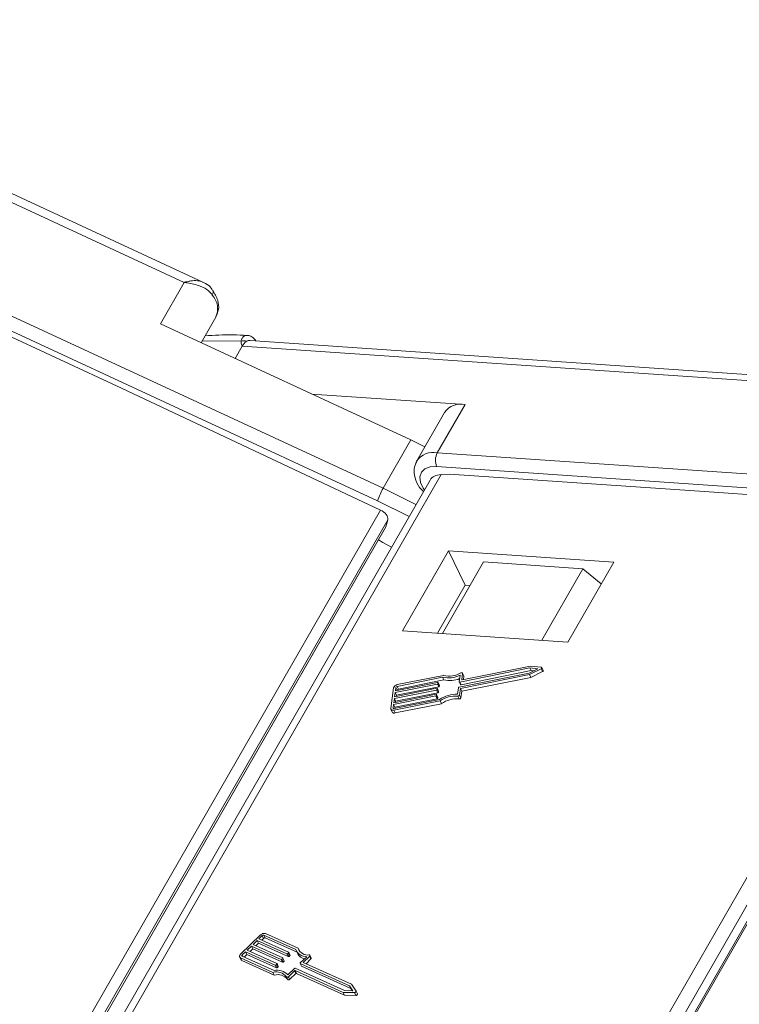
# Model space of a CAD drawing. Header units: millimetres. Extents: x 2628 to 3550, y -116 to 536.
# Tile 30 of 48: x 3205 to 3234, y 388 to 429. Entities that reach past the tile are written whole.
import ezdxf

# ---------------------------------------------------------------- set-up
doc = ezdxf.new("R2010")
doc.units = ezdxf.units.MM

msp = doc.modelspace()

# ---------------------------------------------------------------- linework, layer by layer
at = {"color": 7, "linetype": 'Continuous', "lineweight": 15}
for p, q in [((3212.409, 417.983), (3189.193, 428.745)), ((3211.646, 417.967), (3189.026, 428.454)), ((3197.421, 419.9), (3219.809, 409.521)), ((3219.585, 409.01), (3197.197, 419.389)), ((3197.553, 418.968), (3209.078, 413.624)), ((3210.67, 416.268), (3211.646, 417.967)), ((3212.346, 415.491), (3212.949, 416.542)), ((3210.67, 416.268), (3220.948, 411.503)), ((3213.979, 415.558), (3212.392, 415.571)), ((3214.024, 415.35), (3213.736, 414.847)), ((3235.555, 413.881), (3214.024, 415.35)), ((3236.339, 414.085), (3214.35, 415.585)), ((3219.7, 408.631), (3209.078, 413.624)), ((3223.172, 412.96), (3216.88, 413.389)), ((3223.172, 412.96), (3222.033, 410.978)), ((3222.328, 412.631), (3221.189, 410.649)), ((3220.948, 411.503), (3219.809, 409.521)), ((3220.948, 411.503), (3221.522, 411.229)), ((3222.033, 410.978), (3243.122, 409.54)), ((3243.095, 408.975), (3222.006, 410.413)), ((3222.193, 410.087), (3206.155, 382.173)), ((3222.535, 410.105), (3222.193, 410.087)), ((3222.535, 410.105), (3233.392, 409.365)), ((3221.734, 409.859), (3205.84, 382.195)), ((3219.809, 409.521), (3221.155, 408.851)), ((3243.395, 408.626), (3233.392, 409.365)), ((3220.877, 408.368), (3219.585, 409.01)), ((3203.613, 380.631), (3219.7, 408.631)), ((3227.359, 380.714), (3243.395, 408.626)), ((3219.997, 408.234), (3204.977, 382.091)), ((3219.917, 407.938), (3219.997, 408.234)), ((3243.869, 408.319), (3227.956, 380.622)), ((3205.09, 382.13), (3219.917, 407.938)), ((3205.093, 382.131), (3219.909, 407.918)), ((3228.312, 380.567), (3244.046, 407.953)), ((3228.371, 380.557), (3244.05, 407.848)), ((3222.491, 406.959), (3220.604, 403.674)), ((3229.276, 406.496), (3222.491, 406.959)), ((3223.17, 405.551), (3222.491, 406.959)), ((3222.247, 403.562), (3223.935, 406.5)), ((3228.006, 406.222), (3223.935, 406.5)), ((3227.389, 403.212), (3229.276, 406.496)), ((3226.318, 403.285), (3228.006, 406.222)), ((3228.762, 405.602), (3228.006, 406.222)), ((3222.035, 403.577), (3223.17, 405.551)), ((3223.17, 405.551), (3223.381, 405.537)), ((3220.604, 403.674), (3227.389, 403.212)), ((3222.924, 401.364), (3225.804, 401.944)), ((3225.832, 402.154), (3222.951, 401.573)), ((3225.886, 402.041), (3223.006, 401.461)), ((3223.035, 401.675), (3223.068, 401.928)), ((3225.861, 402.228), (3223.056, 401.663)), ((3223.121, 401.828), (3223.067, 401.941)), ((3223.068, 401.928), (3223.123, 401.816)), ((3225.804, 401.944), (3226.156, 402.117)), ((3225.814, 401.878), (3226.292, 402.113)), ((3226.156, 402.117), (3225.832, 402.154)), ((3225.832, 402.154), (3225.886, 402.041)), ((3226.301, 402.177), (3225.861, 402.228)), ((3225.869, 401.765), (3226.347, 402)), ((3225.98, 402.03), (3225.886, 402.041)), ((3226.292, 402.113), (3226.347, 402)), ((3226.378, 402.051), (3226.324, 402.164)), ((3220.312, 401.212), (3222.045, 401.561)), ((3222.249, 401.772), (3220.383, 401.396)), ((3222.288, 401.848), (3220.392, 401.466)), ((3222.304, 401.66), (3220.437, 401.284)), ((3222.067, 401.548), (3222.062, 401.513)), ((3222.062, 401.513), (3222.116, 401.401)), ((3222.12, 401.442), (3222.066, 401.555)), ((3222.067, 401.548), (3222.121, 401.436)), ((3222.249, 401.772), (3222.304, 401.66)), ((3222.93, 401.586), (3222.966, 401.856)), ((3222.931, 401.58), (3222.985, 401.467)), ((3222.951, 401.573), (3223.006, 401.461)), ((3222.986, 401.308), (3225.814, 401.878)), ((3223.035, 401.675), (3223.04, 401.664)), ((3223.04, 401.195), (3225.869, 401.765)), ((3223.104, 401.672), (3223.123, 401.816)), ((3225.814, 401.878), (3225.869, 401.765)), ((3220.235, 401.332), (3220.123, 400.493)), ((3222.003, 401.246), (3220.27, 400.897)), ((3220.279, 400.967), (3222.013, 401.316)), ((3220.303, 401.142), (3220.279, 400.967)), ((3222.036, 401.491), (3220.303, 401.142)), ((3220.303, 401.142), (3220.357, 401.029)), ((3220.33, 401.352), (3220.312, 401.212)), ((3222.058, 401.134), (3220.324, 400.784)), ((3220.33, 401.352), (3220.385, 401.239)), ((3222.09, 401.378), (3220.357, 401.029)), ((3220.383, 401.396), (3220.437, 401.284)), ((3220.385, 401.239), (3220.383, 401.226)), ((3222.003, 401.246), (3222.058, 401.134)), ((3222.034, 401.303), (3222.029, 401.268)), ((3222.029, 401.268), (3222.084, 401.156)), ((3222.088, 401.197), (3222.033, 401.31)), ((3222.034, 401.303), (3222.088, 401.191)), ((3222.036, 401.491), (3222.09, 401.378)), ((3222.088, 401.191), (3222.084, 401.156)), ((3222.121, 401.436), (3222.116, 401.401)), ((3222.861, 401.071), (3222.897, 401.341)), ((3222.95, 401.037), (3222.986, 401.308)), ((3222.986, 401.308), (3223.04, 401.195)), ((3223.004, 400.925), (3223.04, 401.195)), ((3221.971, 401.001), (3220.238, 400.652)), ((3220.247, 400.722), (3221.98, 401.071)), ((3220.27, 400.897), (3220.247, 400.722)), ((3220.253, 400.417), (3222.149, 400.799)), ((3220.262, 400.487), (3222.129, 400.863)), ((3220.27, 400.897), (3220.324, 400.784)), ((3222.025, 400.889), (3220.292, 400.54)), ((3220.324, 400.784), (3220.318, 400.736)), ((3220.357, 401.029), (3220.351, 400.981)), ((3221.971, 401.001), (3222.025, 400.889)), ((3222.002, 401.059), (3221.997, 401.024)), ((3221.997, 401.024), (3222.051, 400.911)), ((3222.055, 400.952), (3222.001, 401.065)), ((3222.002, 401.059), (3222.056, 400.946)), ((3222.056, 400.946), (3222.051, 400.911)), ((3222.149, 400.799), (3222.203, 400.686)), ((3222.877, 400.992), (3222.932, 400.879)), ((3222.95, 401.037), (3223.004, 400.925)), ((3220.129, 400.455), (3220.183, 400.343)), ((3220.238, 400.652), (3220.219, 400.512)), ((3220.219, 400.512), (3220.229, 400.49)), ((3220.238, 400.652), (3220.292, 400.54)), ((3220.253, 400.417), (3220.307, 400.304)), ((3220.292, 400.54), (3220.285, 400.492)), ((3220.307, 400.304), (3222.203, 400.686)), ((3214.784, 391.2), (3213.959, 390.409)), ((3214.851, 391.17), (3214.714, 391.038)), ((3214.714, 391.038), (3215.93, 390.487)), ((3214.906, 391.057), (3214.831, 390.985)), ((3214.851, 391.17), (3214.906, 391.057)), ((3216.229, 390.595), (3214.919, 391.187)), ((3214.919, 391.187), (3214.974, 391.075)), ((3216.277, 390.485), (3214.974, 391.075)), ((3216.319, 390.651), (3214.988, 391.253)), ((3214.404, 390.741), (3214.233, 390.577)), ((3214.459, 390.629), (3214.349, 390.524)), ((3215.621, 390.191), (3214.404, 390.741)), ((3214.404, 390.741), (3214.459, 390.629)), ((3215.675, 390.078), (3214.459, 390.629)), ((3214.645, 390.972), (3214.473, 390.807)), ((3214.473, 390.807), (3215.69, 390.257)), ((3214.699, 390.859), (3214.59, 390.754)), ((3215.862, 390.422), (3214.645, 390.972)), ((3214.645, 390.972), (3214.699, 390.859)), ((3215.916, 390.309), (3214.699, 390.859)), ((3216.319, 390.651), (3216.373, 390.539)), ((3213.922, 390.297), (3213.976, 390.185)), ((3213.957, 390.265), (3215.288, 389.663)), ((3213.957, 390.265), (3214.011, 390.152)), ((3214.164, 390.511), (3214.026, 390.379)), ((3214.026, 390.379), (3214.056, 390.317)), ((3214.026, 390.331), (3215.335, 389.738)), ((3214.218, 390.398), (3214.109, 390.293)), ((3215.38, 389.96), (3214.164, 390.511)), ((3214.164, 390.511), (3214.218, 390.398)), ((3215.435, 389.848), (3214.218, 390.398)), ((3214.233, 390.577), (3215.449, 390.026)), ((3215.689, 390.233), (3215.655, 390.2)), ((3215.655, 390.2), (3215.709, 390.087)), ((3215.689, 390.233), (3215.744, 390.12)), ((3215.75, 390.139), (3215.695, 390.251)), ((3215.862, 390.422), (3215.916, 390.309)), ((3215.93, 390.463), (3215.895, 390.43)), ((3215.895, 390.43), (3215.95, 390.318)), ((3215.93, 390.463), (3215.984, 390.351)), ((3215.99, 390.369), (3215.936, 390.482)), ((3215.984, 390.351), (3215.95, 390.318)), ((3216.249, 390.542), (3216.304, 390.43)), ((3216.411, 390.052), (3216.677, 390.306)), ((3216.53, 390.071), (3216.796, 390.326)), ((3216.647, 390.018), (3216.85, 390.213)), ((3216.796, 390.326), (3216.85, 390.213)), ((3216.863, 390.25), (3216.808, 390.363)), ((3214.011, 390.152), (3215.342, 389.55)), ((3215.38, 389.96), (3215.435, 389.848)), ((3215.449, 390.002), (3215.414, 389.969)), ((3215.414, 389.969), (3215.469, 389.857)), ((3215.449, 390.002), (3215.503, 389.89)), ((3215.509, 389.908), (3215.455, 390.021)), ((3215.503, 389.89), (3215.469, 389.857)), ((3215.621, 390.191), (3215.675, 390.078)), ((3215.744, 390.12), (3215.709, 390.087)), ((3215.905, 389.566), (3216.171, 389.821)), ((3216.205, 389.83), (3218.226, 388.915)), ((3216.405, 390.033), (3216.459, 389.92)), ((3218.432, 389.113), (3216.411, 390.028)), ((3216.411, 390.028), (3216.465, 389.915)), ((3218.487, 389), (3216.465, 389.915)), ((3218.515, 389.173), (3216.53, 390.071)), ((3215.288, 389.663), (3215.342, 389.55)), ((3215.841, 389.478), (3215.895, 389.366)), ((3215.92, 389.486), (3216.169, 389.725)), ((3215.92, 389.486), (3215.974, 389.374)), ((3215.974, 389.374), (3216.223, 389.612)), ((3216.169, 389.725), (3216.223, 389.612)), ((3216.203, 389.734), (3218.171, 388.843)), ((3216.203, 389.734), (3216.257, 389.621)), ((3216.257, 389.621), (3218.225, 388.731)), ((3218.566, 388.907), (3218.432, 389.113)), ((3218.432, 389.113), (3218.487, 389)), ((3218.547, 388.907), (3218.487, 389)), ((3218.697, 388.892), (3218.515, 389.173)), ((3218.171, 388.843), (3218.634, 388.832)), ((3218.171, 388.843), (3218.225, 388.731)), ((3218.225, 388.731), (3218.688, 388.719)), ((3218.226, 388.915), (3218.566, 388.907)), ((3218.634, 388.832), (3218.688, 388.719)), ((3218.752, 388.778), (3218.698, 388.89))]:
    msp.add_line(p, q, dxfattribs=at)
at = {"color": 7, "linetype": 'Continuous', "lineweight": 15, "flags": 128}
for points in [[(3222.006, 410.413), (3221.738, 410.399), (3221.523, 410.318), (3221.38, 410.178), (3221.319, 409.988), (3221.346, 409.766), (3221.458, 409.527), (3221.504, 409.459)], [(3219.614, 407.405), (3219.804, 407.299), (3220.149, 407.101)], [(3223.068, 401.928), (3223.068, 401.937), (3223.065, 401.944), (3223.059, 401.95), (3223.05, 401.953), (3223.04, 401.955), (3223.028, 401.954), (3223.016, 401.951), (3223.004, 401.946)], [(3226.292, 402.113), (3226.305, 402.121), (3226.315, 402.13), (3226.322, 402.141), (3226.326, 402.151), (3226.325, 402.161), (3226.32, 402.169), (3226.312, 402.175), (3226.301, 402.177)], [(3226.347, 402), (3226.359, 402.008), (3226.37, 402.018), (3226.377, 402.028), (3226.38, 402.039), (3226.379, 402.048), (3226.378, 402.051)], [(3222.045, 401.561), (3222.05, 401.562), (3222.054, 401.561), (3222.058, 401.561), (3222.061, 401.559), (3222.064, 401.557), (3222.066, 401.555), (3222.067, 401.552), (3222.067, 401.548)], [(3222.951, 401.573), (3222.947, 401.573), (3222.942, 401.573), (3222.939, 401.574), (3222.935, 401.575), (3222.933, 401.577), (3222.931, 401.58), (3222.93, 401.583), (3222.93, 401.586)], [(3223.056, 401.663), (3223.052, 401.662), (3223.047, 401.662), (3223.043, 401.663), (3223.04, 401.664), (3223.037, 401.666), (3223.036, 401.669), (3223.035, 401.672), (3223.035, 401.675)], [(3223.123, 401.816), (3223.122, 401.824), (3223.121, 401.828)], [(3222.013, 401.316), (3222.017, 401.317), (3222.022, 401.317), (3222.025, 401.316), (3222.029, 401.314), (3222.031, 401.312), (3222.033, 401.31), (3222.034, 401.307), (3222.034, 401.303)], [(3222.088, 401.197), (3222.088, 401.194), (3222.088, 401.191)], [(3222.12, 401.442), (3222.121, 401.439), (3222.121, 401.436)], [(3223.006, 401.461), (3223.001, 401.46), (3222.997, 401.46), (3222.993, 401.461), (3222.989, 401.462), (3222.987, 401.465), (3222.985, 401.467), (3222.985, 401.467)], [(3221.98, 401.071), (3221.985, 401.072), (3221.989, 401.072), (3221.993, 401.071), (3221.996, 401.07), (3221.999, 401.068), (3222.001, 401.065), (3222.002, 401.062), (3222.002, 401.059)], [(3222.055, 400.952), (3222.056, 400.949), (3222.056, 400.946)], [(3220.123, 400.493), (3220.123, 400.473), (3220.129, 400.455), (3220.14, 400.44), (3220.155, 400.427), (3220.175, 400.419), (3220.199, 400.414), (3220.225, 400.413), (3220.253, 400.417)], [(3220.219, 400.512), (3220.219, 400.506), (3220.221, 400.5), (3220.224, 400.494), (3220.23, 400.49), (3220.236, 400.487), (3220.244, 400.486), (3220.253, 400.486), (3220.262, 400.487)], [(3213.959, 390.409), (3213.941, 390.389), (3213.927, 390.368), (3213.919, 390.347), (3213.916, 390.326), (3213.918, 390.307), (3213.926, 390.29), (3213.939, 390.276), (3213.957, 390.265)], [(3214.026, 390.379), (3214.02, 390.372), (3214.016, 390.365), (3214.013, 390.358), (3214.012, 390.351), (3214.013, 390.345), (3214.015, 390.339), (3214.02, 390.334), (3214.026, 390.331)], [(3215.69, 390.257), (3215.693, 390.255), (3215.695, 390.253), (3215.696, 390.25), (3215.696, 390.247), (3215.696, 390.243), (3215.695, 390.24), (3215.692, 390.236), (3215.689, 390.233)], [(3215.93, 390.487), (3215.933, 390.486), (3215.935, 390.483), (3215.937, 390.48), (3215.937, 390.477), (3215.937, 390.474), (3215.935, 390.47), (3215.933, 390.467), (3215.93, 390.463)], [(3216.796, 390.326), (3216.803, 390.334), (3216.808, 390.343), (3216.81, 390.352), (3216.809, 390.361), (3216.805, 390.368), (3216.799, 390.373), (3216.79, 390.376), (3216.779, 390.377)], [(3215.449, 390.026), (3215.452, 390.024), (3215.454, 390.022), (3215.455, 390.019), (3215.456, 390.016), (3215.455, 390.013), (3215.454, 390.009), (3215.452, 390.006), (3215.449, 390.002)], [(3216.411, 390.028), (3216.408, 390.029), (3216.406, 390.032), (3216.404, 390.035), (3216.404, 390.038), (3216.404, 390.041), (3216.406, 390.045), (3216.408, 390.048), (3216.411, 390.052)], [(3215.841, 389.478), (3215.846, 389.472), (3215.854, 389.468), (3215.864, 389.466), (3215.875, 389.466), (3215.887, 389.468), (3215.899, 389.472), (3215.911, 389.479), (3215.92, 389.486)], [(3215.895, 389.366), (3215.901, 389.359), (3215.909, 389.355), (3215.918, 389.353), (3215.93, 389.353), (3215.942, 389.355), (3215.954, 389.36), (3215.965, 389.366), (3215.974, 389.374)], [(3218.634, 388.832), (3218.647, 388.833), (3218.661, 388.837), (3218.674, 388.844), (3218.686, 388.853), (3218.694, 388.863), (3218.699, 388.874), (3218.7, 388.884), (3218.697, 388.892)], [(3218.688, 388.719), (3218.701, 388.72), (3218.715, 388.725), (3218.729, 388.731), (3218.74, 388.74), (3218.748, 388.75), (3218.753, 388.761), (3218.754, 388.771), (3218.752, 388.778)]]:
    msp.add_lwpolyline(points, dxfattribs=at)
at = {"color": 7, "linetype": 'Continuous', "lineweight": 15}
for centre, radius, start, end in [((3212.652, 417.564), 0.188, 322.1317, 26.5723), ((3212.162, 416.878), 0.857, 336.8857, 41.7636), ((3214.085, 415.217), 0.357, 69.2841, 107.3043), ((3214.488, 415.107), 0.523, 121.8765, 152.3462), ((3214.336, 415.339), 0.246, 86.7495, 120.4792), ((3222.997, 412.163), 0.816, 77.5787, 145.0198), ((3221.857, 410.187), 0.81, 77.4083, 146.4563), ((3222.622, 410.667), 0.666, 152.1335, 202.4053), ((3222.061, 408.227), 2.598, 150.1242, 162.4597), ((3222.528, 402.762), 0.944, 255.3028, 300.2696), ((3222.031, 401.523), 0.0321, 277.9534, 342.7962), ((3222.492, 402.802), 1.058, 256.7701, 296.6203), ((3222.544, 402.666), 1.035, 256.5652, 292.9043), ((3220.419, 401.275), 0.193, 97.9534, 162.7962), ((3220.392, 401.333), 0.0642, 97.9534, 162.7962), ((3220.446, 401.22), 0.0642, 97.9534, 162.7962), ((3221.999, 401.278), 0.0321, 277.9534, 342.7962), ((3222.053, 401.165), 0.0321, 277.9534, 342.7962), ((3222.086, 401.41), 0.0321, 277.9534, 342.7962), ((3222.928, 401.332), 0.0321, 97.9534, 162.7962), ((3221.966, 401.033), 0.0321, 277.9534, 342.7962), ((3222.021, 400.921), 0.0321, 277.9534, 342.7962), ((3222.817, 399.83), 1.241, 87.9713, 123.7045), ((3222.769, 399.93), 1.068, 84.183, 125.5121), ((3222.824, 399.817), 1.068, 84.183, 125.5121), ((3222.886, 401.058), 0.0669, 262.209, 341.7668), ((3222.941, 400.946), 0.0669, 262.209, 341.7668), ((3220.271, 400.407), 0.109, 216.1772, 289.4474), ((3214.93, 391.058), 0.203, 73.4708, 135.8388), ((3214.9, 391.122), 0.0678, 73.4708, 135.8388), ((3214.954, 391.01), 0.0678, 73.4708, 135.8388), ((3216.715, 390.793), 0.421, 199.7095, 278.7033), ((3215.631, 390.223), 0.0339, 253.4708, 315.8388), ((3215.871, 390.454), 0.0339, 253.4708, 315.8388), ((3215.925, 390.341), 0.0339, 253.4708, 315.8388), ((3215.974, 390.364), 0.0168, 305.7982, 17.3571), ((3216.655, 390.765), 0.459, 201.7354, 272.6896), ((3216.67, 390.623), 0.415, 207.8675, 258.0607), ((3216.832, 390.24), 0.0326, 304.4788, 18.6765), ((3214.037, 390.215), 0.0679, 206.7278, 247.678), ((3215.39, 389.993), 0.0339, 253.4708, 315.8388), ((3215.444, 389.88), 0.0339, 253.4708, 315.8388), ((3215.493, 389.903), 0.0168, 305.7982, 17.3571), ((3215.685, 390.111), 0.0339, 253.4708, 315.8388), ((3215.734, 390.134), 0.0168, 305.7982, 17.3571), ((3216.195, 389.797), 0.0339, 73.4708, 135.8388), ((3216.469, 389.925), 0.0113, 206.7278, 247.678), ((3215.427, 389.159), 0.523, 37.6738, 105.4759), ((3215.465, 389.138), 0.614, 44.2211, 102.2054), ((3215.481, 389.046), 0.523, 37.6738, 105.4759), ((3216.193, 389.701), 0.0339, 73.4708, 135.8388), ((3216.248, 389.589), 0.0339, 73.4708, 135.8388)]:
    msp.add_arc(centre, radius, start, end, dxfattribs=at)
for centre, major_axis, ratio, start_param, end_param in [((3222.464, 409.524), (-0.753, 0.287), 0.645288, 5.311379, 6.181233), ((3219.638, 408.403), (-0.345, 0.202), 0.576557, 3.296706, 4.867502)]:
    msp.add_ellipse(centre, major_axis=major_axis, ratio=ratio, start_param=start_param, end_param=end_param, dxfattribs=at)
for points, knots in [([(3212.407, 417.979), (3212.374, 417.994), (3212.329, 418.014), (3212.195, 418.042), (3212.042, 418.046), (3211.869, 418.021), (3211.784, 418.003), (3211.735, 417.991), (3211.707, 417.984), (3211.682, 417.977), (3211.666, 417.973), (3211.657, 417.97), (3211.651, 417.968), (3211.648, 417.968), (3211.646, 417.967)], [0, 0, 0, 0, 0.164972, 0.2315306, 0.5928141, 0.7666475, 0.8637913, 0.8922583, 0.9366814, 0.9627439, 0.9780699, 0.9915783, 0.993538, 1, 1, 1, 1]), ([(3211.646, 417.967), (3211.649, 417.967), (3211.658, 417.966), (3211.691, 417.962), (3211.73, 417.958), (3211.95, 417.927), (3212.277, 417.845), (3212.622, 417.661), (3212.751, 417.507), (3212.801, 417.449)], [0, 0, 0, 0, 0.005088, 0.020369, 0.070807, 0.089086, 0.500311, 0.809226, 1, 1, 1, 1]), ([(3212.811, 417.642), (3212.793, 417.673), (3212.725, 417.79), (3212.578, 417.904), (3212.446, 417.956), (3212.404, 417.973)], [0, 0, 0, 0, 0.198906, 0.748154, 1, 1, 1, 1]), ([(3212.943, 416.558), (3212.988, 416.656), (3213.086, 416.865), (3213.042, 417.257), (3212.899, 417.51), (3212.82, 417.648)], [0, 0, 0, 0, 0.285163, 0.607423, 1, 1, 1, 1]), ([(3214.229, 415.791), (3214.035, 415.803), (3213.441, 415.838), (3212.884, 415.8), (3212.509, 415.775)], [0, 0, 0, 0, 0.326649, 1, 1, 1, 1]), ([(3213.979, 415.558), (3213.983, 415.579), (3213.997, 415.642), (3214.054, 415.732), (3214.139, 415.798), (3214.203, 415.79), (3214.228, 415.787)], [0, 0, 0, 0, 0.139609, 0.427266, 0.782758, 1, 1, 1, 1]), ([(3214.587, 415.568), (3214.548, 415.619), (3214.473, 415.717), (3214.336, 415.791), (3214.251, 415.789), (3214.228, 415.789)], [0, 0, 0, 0, 0.435565, 0.840298, 1, 1, 1, 1]), ([(3214.024, 415.35), (3214.024, 415.35), (3214.008, 415.406), (3213.987, 415.474), (3213.98, 415.545), (3213.979, 415.558)], [0, 0, 0, 0, 0.012087, 0.82463, 1, 1, 1, 1]), ([(3221.19, 410.622), (3221.145, 410.524), (3221.05, 410.313), (3221.108, 409.936), (3221.239, 409.615), (3221.408, 409.444), (3221.463, 409.388)], [0, 0, 0, 0, 0.246495, 0.526795, 0.846453, 1, 1, 1, 1])]:
    msp.add_open_spline(points, degree=3, knots=knots, dxfattribs=at)

doc.saveas('drawing.dxf')
